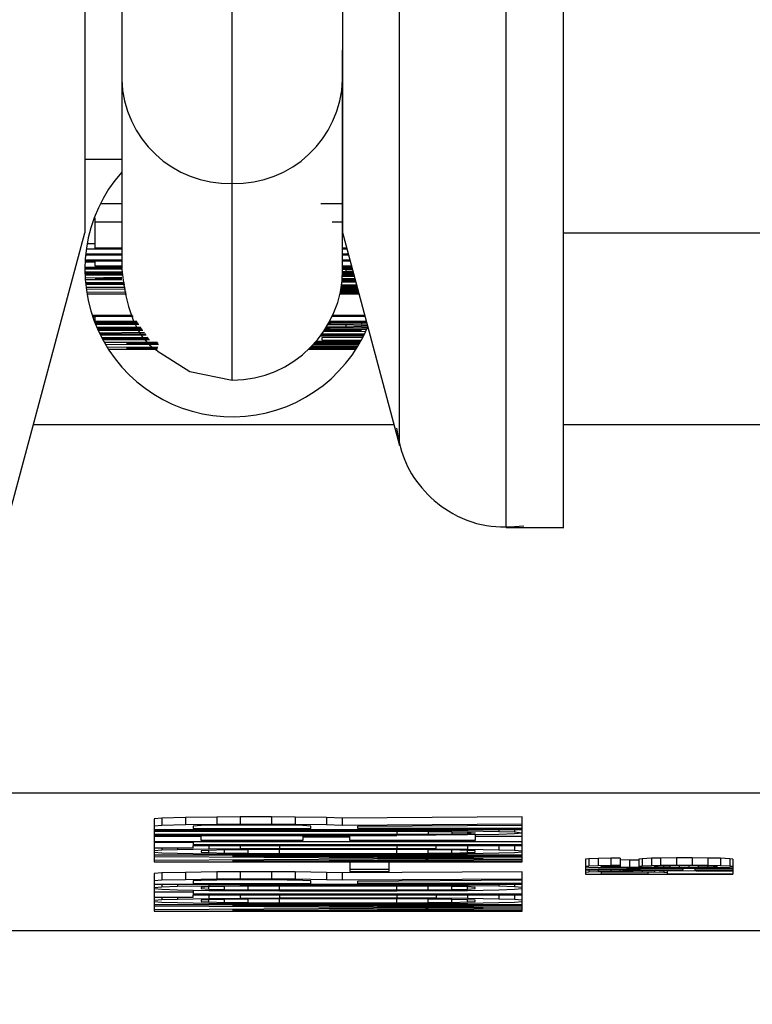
# Model space of a CAD drawing. Header units: inches. Extents: x 170 to 312, y 215 to 248.
# Tile 125 of 256: x 226.7635 to 226.7819, y 224.0207 to 224.0454. Entities that reach past the tile are written whole.
import ezdxf
from ezdxf import colors
from ezdxf.entities.mleader import LeaderData, LeaderLine
from ezdxf.math import Vec2, Vec3

# ---------------------------------------------------------------- set-up
doc = ezdxf.new("R2010")
doc.units = ezdxf.units.IN
doc.header["$LTSCALE"] = 0.25
doc.header["$MEASUREMENT"] = 0
doc.layers.add('ANNOTATIONS', color=1, linetype='Continuous')
doc.layers.add('MOTOR LH', color=7, linetype='Continuous')
doc.styles.add('ARIAL', font='arial.ttf', dxfattribs={"height": 0.09375})

msp = doc.modelspace()

# ---------------------------------------------------------------- linework, layer by layer
at = {"layer": 'MOTOR LH'}
for p, q in [((226.766092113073, 224.047568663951), (226.766092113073, 224.0391528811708)), ((226.771628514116, 224.0391528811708), (226.771628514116, 224.0446470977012)), ((226.7651693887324, 224.0419208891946), (226.766092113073, 224.0419208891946)), ((226.7688602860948, 224.0363844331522), (226.7688602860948, 224.041307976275)), ((226.766092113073, 224.0407997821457), (226.7655567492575, 224.0407997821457)), ((226.771628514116, 224.0407997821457), (226.7710859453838, 224.0407997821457)), ((226.7654245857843, 224.0404398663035), (226.7654006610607, 224.0404398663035)), ((226.7654245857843, 224.0396905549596), (226.7654245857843, 224.0404398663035)), ((226.766092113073, 224.040336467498), (226.7654245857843, 224.040336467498)), ((226.771628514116, 224.040336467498), (226.7713630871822, 224.040336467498)), ((226.7716180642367, 224.0401142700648), (226.7730566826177, 224.0347454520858)), ((226.763191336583, 224.0326937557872), (226.765169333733, 224.0400755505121)), ((226.7771556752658, 224.0400755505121), (226.8030015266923, 224.0400751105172)), ((226.7652056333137, 224.0396698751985), (226.766092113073, 224.0396698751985)), ((226.7654245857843, 224.0397939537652), (226.7652253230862, 224.0397939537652)), ((226.766092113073, 224.0396905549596), (226.7654245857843, 224.0396905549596)), ((226.7717316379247, 224.0396905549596), (226.771628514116, 224.0396905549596)), ((226.771628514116, 224.0396698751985), (226.7717371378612, 224.0396698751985)), ((226.7651755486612, 224.0393671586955), (226.766092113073, 224.0393671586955)), ((226.766092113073, 224.0393878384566), (226.7651767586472, 224.0393878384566)), ((226.765187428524, 224.039518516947), (226.766092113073, 224.039518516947)), ((226.766092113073, 224.0395391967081), (226.7651895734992, 224.0395391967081)), ((226.7654245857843, 224.0392360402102), (226.7654245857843, 224.0393671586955)), ((226.7718128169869, 224.0393878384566), (226.7716186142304, 224.0393878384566)), ((226.7716202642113, 224.0393671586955), (226.7718183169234, 224.0393671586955)), ((226.7717722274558, 224.0395391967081), (226.771628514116, 224.0395391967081)), ((226.771628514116, 224.039518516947), (226.7717777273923, 224.039518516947)), ((226.7651693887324, 224.0391674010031), (226.766092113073, 224.0391674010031)), ((226.766092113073, 224.0391880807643), (226.7651694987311, 224.0391880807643)), ((226.7651698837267, 224.039215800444), (226.766092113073, 224.039215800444)), ((226.7654245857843, 224.0393394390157), (226.7651740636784, 224.0393394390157)), ((226.766092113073, 224.0392360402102), (226.7654245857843, 224.0392360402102)), ((226.7718533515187, 224.0392360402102), (226.771628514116, 224.0392360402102)), ((226.771628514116, 224.0392153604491), (226.7718589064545, 224.0392153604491)), ((226.771628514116, 224.0391819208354), (226.7718685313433, 224.0391797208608)), ((226.771628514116, 224.0391581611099), (226.7717070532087, 224.0391568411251)), ((226.7717070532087, 224.0391568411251), (226.7718757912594, 224.039152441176)), ((226.7717070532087, 224.0391568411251), (226.7717070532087, 224.0390952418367)), ((226.766092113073, 224.0390846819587), (226.7651699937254, 224.0390846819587)), ((226.7651704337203, 224.0390640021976), (226.766092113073, 224.0390640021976)), ((226.766092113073, 224.0390367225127), (226.7651712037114, 224.0390367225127)), ((226.7651719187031, 224.0390160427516), (226.766092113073, 224.0390160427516)), ((226.766092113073, 224.0389500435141), (226.7651755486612, 224.038939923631)), ((226.7651781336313, 224.0388990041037), (226.766092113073, 224.0388990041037)), ((226.7654245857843, 224.0389196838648), (226.766092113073, 224.0389267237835)), ((226.766092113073, 224.0389196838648), (226.7654245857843, 224.0389196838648)), ((226.771953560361, 224.0388620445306), (226.7716130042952, 224.038860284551)), ((226.7716168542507, 224.0388990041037), (226.7719437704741, 224.0388990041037)), ((226.7719382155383, 224.0389196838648), (226.7716186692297, 224.0389196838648)), ((226.7716234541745, 224.0389856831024), (226.771919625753, 224.0389887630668)), ((226.7719129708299, 224.0390138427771), (226.7716248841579, 224.0390107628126)), ((226.7716251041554, 224.0390160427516), (226.7719124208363, 224.0390160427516)), ((226.7719068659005, 224.0390367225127), (226.7716260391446, 224.0390367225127)), ((226.7718971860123, 224.0390728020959), (226.77162730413, 224.0390701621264)), ((226.7717070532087, 224.0390952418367), (226.771627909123, 224.0390943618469)), ((226.7718899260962, 224.0391000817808), (226.7717070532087, 224.0390952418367)), ((226.7661564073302, 224.0388277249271), (226.7651842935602, 224.0388220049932)), ((226.7661600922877, 224.0388092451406), (226.7651859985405, 224.0388035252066)), ((226.7651861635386, 224.038801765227), (226.7661626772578, 224.0387960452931)), ((226.7651879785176, 224.0387832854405), (226.7661663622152, 224.0387771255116)), ((226.7661804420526, 224.03870628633), (226.7651965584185, 224.03870628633)), ((226.7652012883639, 224.0386693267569), (226.7661889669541, 224.0386631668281)), ((226.7720183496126, 224.0386204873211), (226.7715763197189, 224.0386178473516)), ((226.7715785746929, 224.0386292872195), (226.772016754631, 224.03862664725)), ((226.7720112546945, 224.0386468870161), (226.7715824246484, 224.0386499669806)), ((226.7715888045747, 224.0386856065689), (226.7720009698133, 224.0386856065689)), ((226.7719954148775, 224.03870628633), (226.7715922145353, 224.03870628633)), ((226.7715982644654, 224.0387450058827), (226.77198567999, 224.0387423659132)), ((226.7719801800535, 224.0387630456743), (226.7716012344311, 224.0387652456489)), ((226.7716107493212, 224.0388396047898), (226.7719590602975, 224.0388418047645)), ((226.7662045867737, 224.038583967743), (226.7652145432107, 224.0385778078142)), ((226.7652205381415, 224.0385408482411), (226.7662131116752, 224.0385408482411)), ((226.771560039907, 224.0385408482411), (226.7720396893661, 224.0385408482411)), ((226.7720341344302, 224.0385615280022), (226.7715646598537, 224.0385615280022)), ((226.7715721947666, 224.0385971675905), (226.772023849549, 224.0386002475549)), ((226.7663659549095, 224.0380040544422), (226.7653529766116, 224.0380040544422)), ((226.7653597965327, 224.0379833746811), (226.766380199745, 224.0379833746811)), ((226.7654245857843, 224.0379556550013), (226.7653691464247, 224.0379556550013)), ((226.7654245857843, 224.0378522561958), (226.7654245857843, 224.0379833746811)), ((226.7713693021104, 224.0379833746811), (226.7721891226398, 224.0379833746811)), ((226.772183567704, 224.0380040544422), (226.7713788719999, 224.0380040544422)), ((226.765414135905, 224.0378315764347), (226.7664846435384, 224.0378315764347)), ((226.766470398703, 224.0378522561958), (226.7654245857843, 224.0378522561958)), ((226.7665036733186, 224.0378042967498), (226.7654248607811, 224.0378042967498)), ((226.7654330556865, 224.0377836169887), (226.7665179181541, 224.0377836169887)), ((226.7665748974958, 224.0377008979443), (226.7654672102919, 224.0377008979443)), ((226.765476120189, 224.0376802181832), (226.7665891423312, 224.0376802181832)), ((226.766608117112, 224.0376529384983), (226.7654882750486, 224.0376529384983)), ((226.7654975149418, 224.0376322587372), (226.7666223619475, 224.0376322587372)), ((226.7720996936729, 224.0376322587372), (226.7711666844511, 224.0376216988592)), ((226.771173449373, 224.0376322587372), (226.7720996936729, 224.0376322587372)), ((226.772232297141, 224.0376529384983), (226.7711868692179, 224.0376529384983)), ((226.7713143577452, 224.0376837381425), (226.771206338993, 224.0376832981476)), ((226.7717070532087, 224.0377114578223), (226.7712200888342, 224.0377057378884)), ((226.7712632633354, 224.0377783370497), (226.7717070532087, 224.0377730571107)), ((226.7712759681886, 224.0378007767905), (226.7713143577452, 224.0378007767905)), ((226.7712929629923, 224.0378315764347), (226.7722297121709, 224.0378315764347)), ((226.7722241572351, 224.0378522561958), (226.771304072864, 224.0378522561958)), ((226.7713143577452, 224.0378315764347), (226.7713143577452, 224.0378007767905)), ((226.7713143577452, 224.0378007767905), (226.7720996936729, 224.0377937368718)), ((226.7720996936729, 224.0376907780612), (226.7713143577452, 224.0376837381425)), ((226.7717070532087, 224.0377730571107), (226.7720996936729, 224.0377629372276)), ((226.7717070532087, 224.0377730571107), (226.7717070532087, 224.0377114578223)), ((226.7720996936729, 224.0377215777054), (226.7717070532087, 224.0377114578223)), ((226.7720996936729, 224.0378315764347), (226.7720996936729, 224.0377937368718)), ((226.7720996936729, 224.0377937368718), (226.7722404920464, 224.0377915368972)), ((226.7720996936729, 224.0377629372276), (226.772250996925, 224.0377523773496)), ((226.7720996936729, 224.0377629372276), (226.7720996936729, 224.0377215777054)), ((226.772256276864, 224.0377325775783), (226.7720996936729, 224.0377215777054)), ((226.7722500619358, 224.0376934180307), (226.7720996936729, 224.0376907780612)), ((226.7666634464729, 224.0375724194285), (226.7655310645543, 224.0375600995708)), ((226.7655422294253, 224.0375372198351), (226.7666795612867, 224.0375490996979)), ((226.76668880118, 224.0375358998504), (226.7655428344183, 224.0375358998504)), ((226.7655529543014, 224.0375152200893), (226.7667030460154, 224.0375152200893)), ((226.766749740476, 224.037447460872), (226.7655910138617, 224.0374404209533)), ((226.766762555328, 224.0374289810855), (226.7656007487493, 224.0374219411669)), ((226.7656042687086, 224.0374153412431), (226.766776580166, 224.0374083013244)), ((226.7656142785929, 224.0373968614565), (226.7667895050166, 224.0373898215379)), ((226.7721497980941, 224.037479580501), (226.7710607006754, 224.0374729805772)), ((226.7710921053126, 224.0375152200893), (226.7721676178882, 224.0375152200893)), ((226.7721777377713, 224.0375358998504), (226.7711071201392, 224.0375358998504)), ((226.7711180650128, 224.037453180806), (226.7721392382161, 224.0374589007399)), ((226.7711180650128, 224.037384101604), (226.7711180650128, 224.037453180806)), ((226.772096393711, 224.03737838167), (226.7711180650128, 224.037384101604)), ((226.7711499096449, 224.0375970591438), (226.7722121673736, 224.0376080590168)), ((226.7669873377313, 224.0373225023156), (226.7656556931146, 224.0373225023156)), ((226.7656788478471, 224.0372824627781), (226.7670156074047, 224.0372741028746)), ((226.7669958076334, 224.0372054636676), (226.7657304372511, 224.0371975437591)), ((226.7657559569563, 224.0371570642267), (226.7669827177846, 224.0371570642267)), ((226.7662098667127, 224.0373018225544), (226.7670016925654, 224.0373018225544)), ((226.7670074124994, 224.0372965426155), (226.7662098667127, 224.0373018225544)), ((226.7662098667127, 224.0371777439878), (226.7669897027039, 224.0371830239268)), ((226.7669884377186, 224.0371777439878), (226.7662098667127, 224.0371777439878)), ((226.7707787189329, 224.0371570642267), (226.7719646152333, 224.0371570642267)), ((226.7719778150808, 224.0371777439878), (226.7707999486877, 224.0371777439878)), ((226.7708306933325, 224.037208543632), (226.7720018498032, 224.0372160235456)), ((226.7720143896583, 224.0372367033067), (226.7708512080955, 224.0372292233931)), ((226.77087073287, 224.0372499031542), (226.7720180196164, 224.0372424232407)), ((226.7720302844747, 224.0372631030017), (226.770890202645, 224.0372705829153)), ((226.7709185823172, 224.0373018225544), (226.7720529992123, 224.0373018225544)), ((226.7720648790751, 224.0373225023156), (226.770936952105, 224.0373225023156)), ((226.7709736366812, 224.0373647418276), (226.7720850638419, 224.0373581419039)), ((226.7729187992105, 224.035259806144), (226.7638789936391, 224.035259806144)), ((226.7834144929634, 224.035259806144), (226.777164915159, 224.035259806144)), ((226.7757305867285, 224.0326937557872), (226.7771742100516, 224.0326933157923)), ((226.7834144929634, 224.0260348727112), (226.7543059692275, 224.0260348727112)), ((226.7671003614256, 224.0254100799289), (226.7669040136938, 224.0253929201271)), ((226.7669040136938, 224.0253929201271), (226.7669040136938, 224.0243136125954)), ((226.7676893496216, 224.0254237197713), (226.7671003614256, 224.0254100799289)), ((226.7671003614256, 224.0254100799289), (226.7671003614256, 224.0252252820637)), ((226.7684746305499, 224.0254338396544), (226.7676893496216, 224.0254237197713)), ((226.7676893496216, 224.0254237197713), (226.7676893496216, 224.0252389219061)), ((226.7690636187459, 224.0254373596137), (226.7684746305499, 224.0254338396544)), ((226.7684746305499, 224.0254338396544), (226.7684746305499, 224.0252494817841)), ((226.7698488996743, 224.0254373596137), (226.7690636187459, 224.0254373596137)), ((226.7690636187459, 224.0254373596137), (226.7690636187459, 224.0252525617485)), ((226.7704378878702, 224.0254338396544), (226.7698488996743, 224.0254373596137)), ((226.7698488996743, 224.0254373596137), (226.7698488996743, 224.0252525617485)), ((226.7712232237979, 224.0254237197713), (226.7704378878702, 224.0254338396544)), ((226.7704378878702, 224.0254338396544), (226.7704378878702, 224.0252494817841)), ((226.7716158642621, 224.0254100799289), (226.7712232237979, 224.0254237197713)), ((226.7712232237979, 224.0254237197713), (226.7712232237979, 224.0252389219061)), ((226.7761313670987, 224.0254404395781), (226.7716158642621, 224.0254100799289)), ((226.7716158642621, 224.0254100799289), (226.7716158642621, 224.0252252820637)), ((226.7761313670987, 224.0243131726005), (226.7761313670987, 224.0254404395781)), ((226.7671003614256, 224.0252252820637), (226.7669040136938, 224.0252085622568)), ((226.7669040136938, 224.0251262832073), (226.7761313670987, 224.0251262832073)), ((226.7729901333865, 224.0250990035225), (226.7669040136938, 224.0250990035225)), ((226.7669040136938, 224.0250787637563), (226.7729901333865, 224.0250783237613)), ((226.7676893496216, 224.0252389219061), (226.7671003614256, 224.0252252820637)), ((226.7684746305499, 224.0252494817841), (226.7676893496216, 224.0252389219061)), ((226.7680819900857, 224.0252222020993), (226.767885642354, 224.0252116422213)), ((226.767885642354, 224.0252116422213), (226.767885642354, 224.0251469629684)), ((226.767885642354, 224.0251469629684), (226.7708305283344, 224.0251469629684)), ((226.7684746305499, 224.025228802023), (226.7680819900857, 224.0252222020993)), ((226.7690636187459, 224.0252525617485), (226.7684746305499, 224.0252494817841)), ((226.7690636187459, 224.0252323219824), (226.7684746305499, 224.025228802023)), ((226.7698488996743, 224.0252525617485), (226.7690636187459, 224.0252525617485)), ((226.7696526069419, 224.0252323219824), (226.7690636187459, 224.0252323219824)), ((226.7702415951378, 224.025228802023), (226.7696526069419, 224.0252323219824)), ((226.7704378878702, 224.0252494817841), (226.7698488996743, 224.0252525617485)), ((226.770634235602, 224.0252222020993), (226.7702415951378, 224.025228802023)), ((226.7712232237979, 224.0252389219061), (226.7704378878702, 224.0252494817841)), ((226.7708305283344, 224.0252116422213), (226.770634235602, 224.0252222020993)), ((226.7708305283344, 224.0251469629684), (226.7708305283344, 224.0252116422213)), ((226.7716158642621, 224.0252252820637), (226.7712232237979, 224.0252389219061)), ((226.7761313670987, 224.0252560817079), (226.7716158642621, 224.0252252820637)), ((226.7720085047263, 224.0252050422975), (226.7761313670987, 224.0252323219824)), ((226.7720085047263, 224.0251469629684), (226.7720085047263, 224.0252050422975)), ((226.7761313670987, 224.0251469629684), (226.7720085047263, 224.0251469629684)), ((226.7729901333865, 224.0250990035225), (226.7729901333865, 224.0251262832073)), ((226.7729901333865, 224.0250990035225), (226.7739717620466, 224.0250954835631)), ((226.7729901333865, 224.0250783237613), (226.7737754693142, 224.0250752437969)), ((226.7729901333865, 224.0250783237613), (226.7729901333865, 224.0249964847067)), ((226.7737754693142, 224.0250752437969), (226.7743644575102, 224.0250682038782)), ((226.7737754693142, 224.0250752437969), (226.7737754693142, 224.0250000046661)), ((226.7739717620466, 224.0251262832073), (226.7739717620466, 224.0250954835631)), ((226.7739717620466, 224.0250954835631), (226.7747570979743, 224.0250888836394)), ((226.7743644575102, 224.0250682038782), (226.7747570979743, 224.0250580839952)), ((226.7743644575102, 224.0250682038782), (226.7743644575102, 224.0250066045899)), ((226.7747570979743, 224.0251262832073), (226.7747570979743, 224.0250888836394)), ((226.7747570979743, 224.0250888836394), (226.7755423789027, 224.0250752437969)), ((226.7747570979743, 224.0250580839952), (226.7749533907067, 224.0250444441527)), ((226.7747570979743, 224.0250580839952), (226.7747570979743, 224.0250171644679)), ((226.7749533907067, 224.0250444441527), (226.7749533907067, 224.0250308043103)), ((226.7755423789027, 224.0251262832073), (226.7755423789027, 224.0250752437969)), ((226.7755423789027, 224.0250752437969), (226.7759350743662, 224.0250616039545)), ((226.7759350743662, 224.0251262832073), (226.7759350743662, 224.0250616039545)), ((226.7759350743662, 224.0250616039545), (226.7761313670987, 224.0250444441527)), ((226.7729901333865, 224.0249964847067), (226.7669040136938, 224.0249964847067)), ((226.7669040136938, 224.0249762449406), (226.7729901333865, 224.0249762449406)), ((226.7680819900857, 224.0249489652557), (226.7669040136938, 224.0249489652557)), ((226.7669040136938, 224.0248257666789), (226.7761313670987, 224.0248257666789)), ((226.767885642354, 224.0247984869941), (226.7669040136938, 224.0247984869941)), ((226.767885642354, 224.0248257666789), (226.767885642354, 224.0247439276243)), ((226.7680819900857, 224.02484644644), (226.7680819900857, 224.0249762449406)), ((226.770634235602, 224.02484644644), (226.7680819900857, 224.02484644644)), ((226.770634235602, 224.0249762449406), (226.770634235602, 224.02484644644)), ((226.7718122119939, 224.0249348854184), (226.770634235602, 224.0249348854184)), ((226.7718122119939, 224.02484644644), (226.7718122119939, 224.0249762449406)), ((226.7749533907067, 224.02484644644), (226.7718122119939, 224.02484644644)), ((226.7737754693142, 224.0250000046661), (226.7729901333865, 224.0249964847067)), ((226.7739717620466, 224.024979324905), (226.7729901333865, 224.0249762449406)), ((226.7743644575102, 224.0250066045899), (226.7737754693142, 224.0250000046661)), ((226.7747570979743, 224.0249863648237), (226.7739717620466, 224.024979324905)), ((226.7747570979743, 224.0250171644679), (226.7743644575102, 224.0250066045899)), ((226.7749533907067, 224.0250308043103), (226.7747570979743, 224.0250171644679)), ((226.7755423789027, 224.0250000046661), (226.7747570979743, 224.0249863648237)), ((226.7749533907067, 224.024989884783), (226.7749533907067, 224.02484644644)), ((226.7761313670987, 224.0249485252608), (226.7749533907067, 224.0249485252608)), ((226.7759350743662, 224.0250136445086), (226.7755423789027, 224.0250000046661)), ((226.7761313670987, 224.0250308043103), (226.7759350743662, 224.0250136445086)), ((226.7669040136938, 224.0246686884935), (226.767885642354, 224.0246686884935)), ((226.7671003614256, 224.0246035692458), (226.7669040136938, 224.0245868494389)), ((226.7669040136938, 224.0245595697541), (226.7671003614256, 224.0245424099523)), ((226.7671003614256, 224.0246686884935), (226.7671003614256, 224.0246035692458)), ((226.7674930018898, 224.0246172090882), (226.7671003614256, 224.0246035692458)), ((226.7674930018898, 224.0246686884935), (226.7674930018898, 224.0246172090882)), ((226.7682782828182, 224.0246312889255), (226.7674930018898, 224.0246172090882)), ((226.7761313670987, 224.0247439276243), (226.767885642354, 224.0247439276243)), ((226.767885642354, 224.0247232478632), (226.7761313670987, 224.0247232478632)), ((226.767885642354, 224.0246686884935), (226.767885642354, 224.0247232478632)), ((226.7682782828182, 224.0246004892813), (226.7680819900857, 224.0245868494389)), ((226.7680819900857, 224.0245868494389), (226.7680819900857, 224.0245591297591)), ((226.7680819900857, 224.0245591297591), (226.7682782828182, 224.0245454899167)), ((226.7682782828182, 224.0247232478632), (226.7682782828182, 224.0246312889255)), ((226.7690636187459, 224.0246378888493), (226.7682782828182, 224.0246312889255)), ((226.7686709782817, 224.0246106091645), (226.7682782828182, 224.0246004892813)), ((226.7682782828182, 224.0245454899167), (226.7682782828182, 224.0246004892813)), ((226.7692599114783, 224.0246172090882), (226.7686709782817, 224.0246106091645)), ((226.7686709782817, 224.0245353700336), (226.7686709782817, 224.0246106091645)), ((226.7690636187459, 224.0247232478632), (226.7690636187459, 224.0246378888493)), ((226.770045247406, 224.0246414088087), (226.7690636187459, 224.0246378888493)), ((226.770045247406, 224.0246207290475), (226.7692599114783, 224.0246172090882)), ((226.7692599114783, 224.0245287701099), (226.7692599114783, 224.0246172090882)), ((226.770045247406, 224.0247232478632), (226.770045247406, 224.0246414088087)), ((226.7729901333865, 224.0246414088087), (226.770045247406, 224.0246414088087)), ((226.7729901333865, 224.0246207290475), (226.770045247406, 224.0246207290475)), ((226.770045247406, 224.0245252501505), (226.770045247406, 224.0246207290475)), ((226.7729901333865, 224.0247232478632), (226.7729901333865, 224.0246414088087)), ((226.7739717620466, 224.0246378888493), (226.7729901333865, 224.0246414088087)), ((226.7737754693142, 224.0246172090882), (226.7729901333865, 224.0246207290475)), ((226.7729901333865, 224.0245252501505), (226.7729901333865, 224.0246207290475)), ((226.7743644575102, 224.0246106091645), (226.7737754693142, 224.0246172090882)), ((226.7737754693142, 224.0245287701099), (226.7737754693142, 224.0246172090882)), ((226.7739717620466, 224.0246378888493), (226.7739717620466, 224.0247232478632)), ((226.7739717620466, 224.0246378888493), (226.7747570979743, 224.0246308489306)), ((226.7747570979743, 224.0246004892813), (226.7743644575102, 224.0246106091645)), ((226.7743644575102, 224.0245353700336), (226.7743644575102, 224.0246106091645)), ((226.7747570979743, 224.0247232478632), (226.7747570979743, 224.0246308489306)), ((226.7747570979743, 224.0246308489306), (226.7755423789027, 224.0246172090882)), ((226.7749533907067, 224.0245868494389), (226.7747570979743, 224.0246004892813)), ((226.7747570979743, 224.0245454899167), (226.7747570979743, 224.0246004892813)), ((226.7747570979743, 224.0245454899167), (226.7749533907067, 224.0245591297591)), ((226.7749533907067, 224.0245591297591), (226.7749533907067, 224.0245868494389)), ((226.7755423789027, 224.0247232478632), (226.7755423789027, 224.0246172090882)), ((226.7755423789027, 224.0246172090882), (226.7759350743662, 224.0246035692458)), ((226.7759350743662, 224.0247232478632), (226.7759350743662, 224.0246035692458)), ((226.7759350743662, 224.0246035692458), (226.7761313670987, 224.0245868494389)), ((226.7761313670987, 224.0245591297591), (226.7759350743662, 224.0245424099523)), ((226.7761313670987, 224.0244772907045), (226.7669040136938, 224.0244772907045)), ((226.7669040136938, 224.0244464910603), (226.7751497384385, 224.02439545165)), ((226.7751497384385, 224.02439545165), (226.7669040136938, 224.0243439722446)), ((226.7669040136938, 224.0243136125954), (226.7761313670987, 224.0243131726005)), ((226.7671003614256, 224.0245424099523), (226.7674930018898, 224.0245287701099)), ((226.7674930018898, 224.0245287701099), (226.7682782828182, 224.0245151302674)), ((226.7682782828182, 224.0245454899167), (226.7686709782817, 224.0245353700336)), ((226.7682782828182, 224.0245151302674), (226.7690636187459, 224.0245080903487)), ((226.7686709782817, 224.0245353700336), (226.7692599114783, 224.0245287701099)), ((226.7688672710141, 224.0244570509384), (226.7761313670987, 224.0244566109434)), ((226.7761313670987, 224.0244090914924), (226.7688672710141, 224.0244570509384)), ((226.7688672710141, 224.0243338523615), (226.7761313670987, 224.0243818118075)), ((226.7761313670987, 224.0243338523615), (226.7688672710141, 224.0243338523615)), ((226.7690636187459, 224.0245080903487), (226.770045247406, 224.0245045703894)), ((226.7692599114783, 224.0245287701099), (226.770045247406, 224.0245252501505)), ((226.770045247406, 224.0245252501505), (226.7729901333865, 224.0245252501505)), ((226.770045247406, 224.0245045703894), (226.7729901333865, 224.0245045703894)), ((226.772793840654, 224.0243065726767), (226.7718121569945, 224.0243065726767)), ((226.7718121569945, 224.0243065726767), (226.7718121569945, 224.0240742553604)), ((226.772793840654, 224.0240742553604), (226.772793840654, 224.0243065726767)), ((226.7729901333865, 224.0245252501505), (226.7737754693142, 224.0245287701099)), ((226.7739717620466, 224.0245080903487), (226.7729901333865, 224.0245045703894)), ((226.7737754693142, 224.0245287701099), (226.7743644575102, 224.0245353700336)), ((226.7747570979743, 224.0245146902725), (226.7739717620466, 224.0245080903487)), ((226.7743644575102, 224.0245353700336), (226.7747570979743, 224.0245454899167)), ((226.7755423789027, 224.0245287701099), (226.7747570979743, 224.0245146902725)), ((226.7759350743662, 224.0245424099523), (226.7755423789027, 224.0245287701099)), ((226.7777970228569, 224.0243914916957), (226.7777184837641, 224.0243831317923)), ((226.7777184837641, 224.0243831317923), (226.7777184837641, 224.0240056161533)), ((226.7780325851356, 224.024400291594), (226.7777970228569, 224.0243914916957)), ((226.7777970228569, 224.0243914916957), (226.7777970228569, 224.0242071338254)), ((226.7783467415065, 224.024405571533), (226.7780325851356, 224.024400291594)), ((226.7780325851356, 224.024400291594), (226.7780325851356, 224.0242159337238)), ((226.7785823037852, 224.0244068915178), (226.7783467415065, 224.024405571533)), ((226.7783467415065, 224.024405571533), (226.7783467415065, 224.0242207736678)), ((226.7785823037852, 224.0244068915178), (226.7785823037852, 224.0241763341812)), ((226.7788179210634, 224.0243593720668), (226.7785823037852, 224.0243611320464)), ((226.7790534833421, 224.0243584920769), (226.7788179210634, 224.0243593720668)), ((226.7788179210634, 224.0243593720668), (226.7788179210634, 224.0241745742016)), ((226.7791320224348, 224.0243932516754), (226.7790534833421, 224.0243848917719)), ((226.7790534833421, 224.0243848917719), (226.7790534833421, 224.0241917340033)), ((226.7793676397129, 224.0244020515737), (226.7791320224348, 224.0243932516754)), ((226.7791320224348, 224.0243932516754), (226.7791320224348, 224.0242088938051)), ((226.7796032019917, 224.0244068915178), (226.7793676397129, 224.0244020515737)), ((226.7793676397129, 224.0244020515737), (226.7793676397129, 224.0242172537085)), ((226.7799958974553, 224.0244104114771), (226.7796032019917, 224.0244068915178)), ((226.7796032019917, 224.0242225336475), (226.7796032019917, 224.0244068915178)), ((226.7803885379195, 224.0244104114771), (226.7799958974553, 224.0244104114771)), ((226.7799958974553, 224.0244104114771), (226.7799958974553, 224.0242260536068)), ((226.7807811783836, 224.0244068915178), (226.7803885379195, 224.0244104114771)), ((226.7803885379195, 224.0244104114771), (226.7803885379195, 224.0242260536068)), ((226.7810952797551, 224.0244020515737), (226.7807811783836, 224.0244068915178)), ((226.7807811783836, 224.0244068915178), (226.7807811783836, 224.0242225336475)), ((226.7813308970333, 224.0243932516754), (226.7810952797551, 224.0244020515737)), ((226.7810952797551, 224.0244020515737), (226.7810952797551, 224.0242172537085)), ((226.781409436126, 224.0243848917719), (226.7813308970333, 224.0243932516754)), ((226.7813308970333, 224.0243932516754), (226.7813308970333, 224.0242088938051)), ((226.781409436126, 224.0243848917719), (226.781409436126, 224.0240056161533)), ((226.7684746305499, 224.024060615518), (226.7676892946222, 224.0240504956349)), ((226.7690636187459, 224.0240641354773), (226.7684746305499, 224.024060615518)), ((226.7684746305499, 224.024060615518), (226.7684746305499, 224.0238762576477)), ((226.7698488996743, 224.0240641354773), (226.7690636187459, 224.0240641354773)), ((226.7690636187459, 224.0240641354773), (226.7690636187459, 224.023879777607)), ((226.7704378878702, 224.024060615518), (226.7698488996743, 224.0240641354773)), ((226.7698488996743, 224.0240641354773), (226.7698488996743, 224.023879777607)), ((226.7712232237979, 224.0240504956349), (226.7704378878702, 224.024060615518)), ((226.7704378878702, 224.024060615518), (226.7704378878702, 224.0238762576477)), ((226.7761313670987, 224.0240676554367), (226.7716158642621, 224.0240368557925)), ((226.772793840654, 224.0241222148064), (226.7718121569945, 224.0241222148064)), ((226.7718121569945, 224.0240742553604), (226.772793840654, 224.0240742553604)), ((226.7761313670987, 224.0230767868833), (226.7761313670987, 224.0240676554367)), ((226.7777970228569, 224.0242071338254), (226.7777184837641, 224.024198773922)), ((226.7777184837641, 224.0241917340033), (226.7777970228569, 224.0241833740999)), ((226.781409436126, 224.024150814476), (226.7777184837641, 224.0241235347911)), ((226.7777184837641, 224.0241098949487), (226.781409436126, 224.0240826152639)), ((226.7780325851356, 224.0242159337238), (226.7777970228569, 224.0242071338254)), ((226.7777970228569, 224.0241833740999), (226.7780325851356, 224.0241745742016)), ((226.7777970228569, 224.0241094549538), (226.7777970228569, 224.024055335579)), ((226.7780325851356, 224.0240619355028), (226.7777970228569, 224.024055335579)), ((226.7783467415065, 224.0242207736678), (226.7780325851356, 224.0242159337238)), ((226.7780325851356, 224.0241745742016), (226.7783467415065, 224.0241697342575)), ((226.7801529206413, 224.0241318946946), (226.7780325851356, 224.0241164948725)), ((226.7780325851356, 224.0241164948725), (226.7801529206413, 224.0241010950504)), ((226.7780325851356, 224.0241076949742), (226.7780325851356, 224.0240619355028)), ((226.7783467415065, 224.0240672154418), (226.7780325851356, 224.0240619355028)), ((226.7781111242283, 224.0242005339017), (226.778189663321, 224.0242053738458)), ((226.7781111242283, 224.0241899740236), (226.7781111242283, 224.0242005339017)), ((226.778189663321, 224.0241851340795), (226.7781111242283, 224.0241899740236)), ((226.778189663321, 224.0242053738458), (226.7783467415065, 224.0242106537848)), ((226.778189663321, 224.0242053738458), (226.778189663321, 224.0241851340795)), ((226.7783467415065, 224.0241798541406), (226.778189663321, 224.0241851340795)), ((226.7783467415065, 224.0240570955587), (226.778189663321, 224.0240535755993)), ((226.7785823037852, 224.0242225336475), (226.7783467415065, 224.0242207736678)), ((226.7783467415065, 224.0242106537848), (226.7785823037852, 224.0242141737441)), ((226.7783467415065, 224.0242106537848), (226.7783467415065, 224.0241798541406)), ((226.7785823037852, 224.0241763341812), (226.7783467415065, 224.0241798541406)), ((226.7783467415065, 224.0241697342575), (226.7787393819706, 224.0241662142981)), ((226.7783467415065, 224.0241050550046), (226.7783467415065, 224.0240672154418)), ((226.7785823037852, 224.0240689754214), (226.7783467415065, 224.0240672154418)), ((226.7785823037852, 224.0240584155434), (226.7783467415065, 224.0240570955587)), ((226.7788179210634, 224.0241745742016), (226.7785823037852, 224.0241763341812)), ((226.7785823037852, 224.0240689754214), (226.7785823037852, 224.024103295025)), ((226.7785823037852, 224.0240689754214), (226.7788964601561, 224.0240689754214)), ((226.7788179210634, 224.0240584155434), (226.7785823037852, 224.0240584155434)), ((226.7787393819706, 224.0241662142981), (226.7792891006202, 224.0241644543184)), ((226.7792891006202, 224.0241728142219), (226.7788179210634, 224.0241745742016)), ((226.7790534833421, 224.0240570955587), (226.7788179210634, 224.0240584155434)), ((226.7788964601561, 224.0241010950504), (226.7788964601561, 224.0240689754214)), ((226.7788964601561, 224.0240689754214), (226.7791320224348, 224.0240672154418)), ((226.7791320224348, 224.0242088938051), (226.7790534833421, 224.0242005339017)), ((226.7790534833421, 224.0241917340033), (226.7791320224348, 224.0241833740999)), ((226.7792105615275, 224.0240535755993), (226.7790534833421, 224.0240570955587)), ((226.7793676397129, 224.0242172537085), (226.7791320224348, 224.0242088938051)), ((226.7791320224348, 224.0241833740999), (226.7794461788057, 224.0241728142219)), ((226.7791320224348, 224.0240993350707), (226.7791320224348, 224.0240672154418)), ((226.7791320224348, 224.0240672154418), (226.7794461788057, 224.0240619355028)), ((226.7792891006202, 224.0241780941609), (226.7792891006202, 224.0241728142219)), ((226.7794461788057, 224.0241728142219), (226.7792891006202, 224.0241728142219)), ((226.7792891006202, 224.0241644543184), (226.7798388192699, 224.0241644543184)), ((226.7796032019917, 224.0242225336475), (226.7793676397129, 224.0242172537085)), ((226.779524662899, 224.0242071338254), (226.7794461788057, 224.0242018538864)), ((226.7794461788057, 224.0242018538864), (226.7794461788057, 224.0241899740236)), ((226.7794461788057, 224.0241899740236), (226.779524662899, 224.0241851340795)), ((226.7794461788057, 224.0240971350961), (226.7794461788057, 224.0240619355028)), ((226.7794461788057, 224.0240619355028), (226.7796817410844, 224.024055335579)), ((226.7796817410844, 224.0242124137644), (226.779524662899, 224.0242071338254)), ((226.779524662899, 224.0241851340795), (226.779524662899, 224.0242071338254)), ((226.779524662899, 224.0241851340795), (226.7796817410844, 224.0241798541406)), ((226.7799958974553, 224.0242260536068), (226.7796032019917, 224.0242225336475)), ((226.7798388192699, 224.0242159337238), (226.7796817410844, 224.0242124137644)), ((226.7796817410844, 224.0241798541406), (226.7796817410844, 224.0242124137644)), ((226.7796817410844, 224.0241798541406), (226.7798388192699, 224.0241763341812)), ((226.7796817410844, 224.0240953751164), (226.7796817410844, 224.024055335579)), ((226.7797602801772, 224.0240944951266), (226.7797602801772, 224.0240157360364)), ((226.7800743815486, 224.0242172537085), (226.7798388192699, 224.0242159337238)), ((226.7798388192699, 224.0241763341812), (226.7798388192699, 224.0242159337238)), ((226.7798388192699, 224.0241763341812), (226.7800743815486, 224.0241745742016)), ((226.7798388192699, 224.0241644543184), (226.7803885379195, 224.0241662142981)), ((226.7803885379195, 224.0242260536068), (226.7799958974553, 224.0242260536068)), ((226.7803099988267, 224.0242172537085), (226.7800743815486, 224.0242172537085)), ((226.7800743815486, 224.0241745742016), (226.7800743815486, 224.0242172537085)), ((226.7800743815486, 224.0241745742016), (226.7803099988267, 224.0241745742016)), ((226.7801529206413, 224.0241010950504), (226.7801529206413, 224.0241318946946)), ((226.7805455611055, 224.0242159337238), (226.7803099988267, 224.0242172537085)), ((226.7803099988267, 224.0241745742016), (226.7803099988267, 224.0242172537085)), ((226.7803099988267, 224.0241745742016), (226.7805455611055, 224.0241763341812)), ((226.7807811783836, 224.0242225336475), (226.7803885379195, 224.0242260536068)), ((226.7803885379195, 224.0241662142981), (226.7807811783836, 224.0241697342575)), ((226.7804670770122, 224.0241336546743), (226.781409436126, 224.0241406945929)), ((226.7804670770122, 224.0240997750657), (226.7804670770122, 224.0241336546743)), ((226.781409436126, 224.024092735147), (226.7804670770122, 224.0240997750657)), ((226.7807811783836, 224.0242124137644), (226.7805455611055, 224.0242159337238)), ((226.7805455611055, 224.0241763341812), (226.7805455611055, 224.0242159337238)), ((226.7805455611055, 224.0241763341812), (226.7807811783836, 224.0241798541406)), ((226.7810952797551, 224.0242172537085), (226.7807811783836, 224.0242225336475)), ((226.780938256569, 224.0242071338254), (226.7807811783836, 224.0242124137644)), ((226.7807811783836, 224.0241798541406), (226.7807811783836, 224.0242124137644)), ((226.7807811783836, 224.0241798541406), (226.780938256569, 224.0241851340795)), ((226.7807811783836, 224.0241697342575), (226.7810952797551, 224.0241745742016)), ((226.7810167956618, 224.0242018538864), (226.780938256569, 224.0242071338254)), ((226.780938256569, 224.0241851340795), (226.780938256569, 224.0242071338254)), ((226.780938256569, 224.0241851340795), (226.7810167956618, 224.0241899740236)), ((226.7810167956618, 224.0241899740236), (226.7810167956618, 224.0242018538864)), ((226.7813308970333, 224.0242088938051), (226.7810952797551, 224.0242172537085)), ((226.7810952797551, 224.0241745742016), (226.7813308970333, 224.0241833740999)), ((226.781409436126, 224.0242005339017), (226.7813308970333, 224.0242088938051)), ((226.7813308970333, 224.0241833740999), (226.781409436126, 224.0241917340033)), ((226.7671003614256, 224.0240368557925), (226.7669040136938, 224.0240196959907)), ((226.7669040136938, 224.0240196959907), (226.7669040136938, 224.0230767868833)), ((226.7671003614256, 224.0238520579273), (226.7669040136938, 224.0238353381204)), ((226.7676892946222, 224.0240504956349), (226.7671003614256, 224.0240368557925)), ((226.7671003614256, 224.0240368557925), (226.7671003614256, 224.0238520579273)), ((226.7676892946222, 224.0238661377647), (226.7671003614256, 224.0238520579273)), ((226.7676892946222, 224.0240504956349), (226.7676892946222, 224.0238661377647)), ((226.7684746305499, 224.0238762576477), (226.7676892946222, 224.0238661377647)), ((226.7680819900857, 224.0238489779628), (226.767885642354, 224.0238384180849)), ((226.767885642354, 224.0238384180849), (226.767885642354, 224.023773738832)), ((226.7684746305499, 224.0238555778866), (226.7680819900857, 224.0238489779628)), ((226.7690636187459, 224.023879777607), (226.7684746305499, 224.0238762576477)), ((226.7690636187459, 224.023859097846), (226.7684746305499, 224.0238555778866)), ((226.7698488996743, 224.023879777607), (226.7690636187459, 224.023879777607)), ((226.7696526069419, 224.023859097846), (226.7690636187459, 224.023859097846)), ((226.7702415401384, 224.0238555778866), (226.7696526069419, 224.023859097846)), ((226.7704378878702, 224.0238762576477), (226.7698488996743, 224.023879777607)), ((226.770634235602, 224.0238489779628), (226.7702415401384, 224.0238555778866)), ((226.7712232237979, 224.0238656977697), (226.7704378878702, 224.0238762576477)), ((226.7708305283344, 224.0238384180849), (226.770634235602, 224.0238489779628)), ((226.7708305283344, 224.023773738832), (226.7708305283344, 224.0238384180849)), ((226.7716158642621, 224.0240368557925), (226.7712232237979, 224.0240504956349)), ((226.7712232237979, 224.0240504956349), (226.7712232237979, 224.0238656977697)), ((226.7716158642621, 224.0238520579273), (226.7712232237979, 224.0238656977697)), ((226.7716158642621, 224.0240368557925), (226.7716158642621, 224.0238520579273)), ((226.7761313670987, 224.0238828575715), (226.7716158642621, 224.0238520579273)), ((226.7720085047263, 224.0238318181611), (226.7761313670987, 224.023859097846)), ((226.7720085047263, 224.023773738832), (226.7720085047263, 224.0238318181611)), ((226.7777970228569, 224.024055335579), (226.7777184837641, 224.0240465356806)), ((226.7777184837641, 224.0240056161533), (226.781409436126, 224.0240056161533)), ((226.778189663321, 224.0240535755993), (226.7781111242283, 224.0240482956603)), ((226.7781111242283, 224.0240482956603), (226.7781111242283, 224.0240157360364)), ((226.7781111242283, 224.0240157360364), (226.7792891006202, 224.0240157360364)), ((226.7792891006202, 224.0240482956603), (226.7792105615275, 224.0240535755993)), ((226.7792891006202, 224.0240157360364), (226.7792891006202, 224.0240482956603)), ((226.7796817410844, 224.024055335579), (226.7797602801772, 224.0240465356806)), ((226.7797602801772, 224.0240157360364), (226.781409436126, 224.0240157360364)), ((226.7669040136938, 224.0237530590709), (226.7761313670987, 224.0237530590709)), ((226.7669040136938, 224.0236712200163), (226.7671003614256, 224.0236883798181)), ((226.7669040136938, 224.0236439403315), (226.7671003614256, 224.0236267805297)), ((226.7671003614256, 224.0237530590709), (226.7671003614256, 224.0236883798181)), ((226.7671003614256, 224.0236883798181), (226.7674930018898, 224.0237020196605)), ((226.7671003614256, 224.0236267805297), (226.7674930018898, 224.0236131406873)), ((226.7674930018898, 224.0237530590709), (226.7674930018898, 224.0237020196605)), ((226.7674930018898, 224.0237020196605), (226.7682782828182, 224.023715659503)), ((226.7674930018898, 224.0236131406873), (226.7682782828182, 224.0235995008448)), ((226.767885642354, 224.023773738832), (226.7708305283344, 224.023773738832)), ((226.767885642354, 224.0236065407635), (226.767885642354, 224.0235071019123)), ((226.7682782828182, 224.0236848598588), (226.7680819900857, 224.0236712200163)), ((226.7680819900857, 224.0236712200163), (226.7680819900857, 224.0236439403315)), ((226.7680819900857, 224.0236439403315), (226.7682782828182, 224.023630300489)), ((226.7682782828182, 224.0237530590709), (226.7682782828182, 224.023715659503)), ((226.7682782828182, 224.023715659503), (226.7690636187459, 224.0237222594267)), ((226.7686709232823, 224.0236949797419), (226.7682782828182, 224.0236848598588)), ((226.7682782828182, 224.023630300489), (226.7682782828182, 224.0236848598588)), ((226.7682782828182, 224.023630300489), (226.7686709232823, 224.0236201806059)), ((226.7682782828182, 224.0235995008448), (226.7690636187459, 224.0235924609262)), ((226.7692599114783, 224.0237020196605), (226.7686709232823, 224.0236949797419)), ((226.7686709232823, 224.0236201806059), (226.7686709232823, 224.0236949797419)), ((226.7686709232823, 224.0236201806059), (226.7692599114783, 224.0236131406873)), ((226.7690636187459, 224.0237530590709), (226.7690636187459, 224.0237222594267)), ((226.7690636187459, 224.0237222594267), (226.770045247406, 224.0237257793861)), ((226.7690636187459, 224.0235924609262), (226.770045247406, 224.0235893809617)), ((226.770045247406, 224.0237055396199), (226.7692599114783, 224.0237020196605)), ((226.7692599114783, 224.0236131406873), (226.7692599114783, 224.0237020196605)), ((226.7692599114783, 224.0236131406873), (226.770045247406, 224.023609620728)), ((226.770045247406, 224.0237530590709), (226.770045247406, 224.0237257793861)), ((226.7729901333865, 224.0237257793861), (226.770045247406, 224.0237257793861)), ((226.7729901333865, 224.0237055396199), (226.770045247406, 224.0237055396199)), ((226.770045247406, 224.023609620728), (226.770045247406, 224.0237055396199)), ((226.770045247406, 224.023609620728), (226.7729901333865, 224.023609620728)), ((226.770045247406, 224.0235893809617), (226.7729901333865, 224.0235893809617)), ((226.7761313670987, 224.023773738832), (226.7720085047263, 224.023773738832)), ((226.7729901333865, 224.0237530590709), (226.7729901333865, 224.0237257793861)), ((226.7739717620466, 224.0237222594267), (226.7729901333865, 224.0237257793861)), ((226.7737754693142, 224.0237020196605), (226.7729901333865, 224.0237055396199)), ((226.7729901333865, 224.023609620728), (226.7729901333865, 224.0237055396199)), ((226.7729901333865, 224.023609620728), (226.7737754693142, 224.0236131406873)), ((226.7729901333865, 224.0235893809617), (226.7739717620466, 224.0235924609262)), ((226.7743644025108, 224.0236949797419), (226.7737754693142, 224.0237020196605)), ((226.7737754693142, 224.0236131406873), (226.7737754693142, 224.0237020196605)), ((226.7737754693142, 224.0236131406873), (226.7743644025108, 224.0236197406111)), ((226.7739717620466, 224.0237530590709), (226.7739717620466, 224.0237222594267)), ((226.7747570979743, 224.023715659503), (226.7739717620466, 224.0237222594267)), ((226.7739717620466, 224.0235924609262), (226.7747570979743, 224.0235995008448)), ((226.7747570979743, 224.0236848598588), (226.7743644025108, 224.0236949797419)), ((226.7743644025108, 224.0236197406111), (226.7743644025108, 224.0236949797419)), ((226.7743644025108, 224.0236197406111), (226.7747570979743, 224.023630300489)), ((226.7747570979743, 224.0237530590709), (226.7747570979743, 224.023715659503)), ((226.7755423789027, 224.0237020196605), (226.7747570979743, 224.023715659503)), ((226.7749533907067, 224.0236712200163), (226.7747570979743, 224.0236848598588)), ((226.7747570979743, 224.023630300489), (226.7747570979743, 224.0236848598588)), ((226.7747570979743, 224.023630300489), (226.7749533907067, 224.0236439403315)), ((226.7747570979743, 224.0235995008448), (226.7755423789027, 224.0236131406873)), ((226.7749533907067, 224.0236439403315), (226.7749533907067, 224.0236712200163)), ((226.7755423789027, 224.0237530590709), (226.7755423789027, 224.0237020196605)), ((226.7759350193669, 224.0236883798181), (226.7755423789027, 224.0237020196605)), ((226.7755423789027, 224.0236131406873), (226.7759350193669, 224.0236267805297)), ((226.7759350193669, 224.0237530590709), (226.7759350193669, 224.0236883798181)), ((226.7761313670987, 224.0236712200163), (226.7759350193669, 224.0236883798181)), ((226.7759350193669, 224.0236267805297), (226.7761313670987, 224.0236439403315)), ((226.7669040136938, 224.0235621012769), (226.767885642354, 224.0235621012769)), ((226.7669040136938, 224.0234323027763), (226.767885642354, 224.0234323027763)), ((226.7669040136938, 224.0233500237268), (226.7671003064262, 224.0233671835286)), ((226.7669040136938, 224.023322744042), (226.7671003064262, 224.0233055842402)), ((226.7671003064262, 224.0234323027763), (226.7671003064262, 224.0233671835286)), ((226.7671003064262, 224.0233671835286), (226.7674930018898, 224.023380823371)), ((226.7674930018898, 224.0234323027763), (226.7674930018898, 224.023380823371)), ((226.7674930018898, 224.023380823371), (226.7682782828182, 224.0233944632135)), ((226.7761313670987, 224.0235071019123), (226.767885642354, 224.0235071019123)), ((226.767885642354, 224.023486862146), (226.7761313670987, 224.023486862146)), ((226.767885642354, 224.0234323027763), (226.767885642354, 224.023486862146)), ((226.7682782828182, 224.0233636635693), (226.7680819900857, 224.0233500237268)), ((226.7680819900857, 224.0233500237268), (226.7680819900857, 224.023322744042)), ((226.7680819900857, 224.023322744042), (226.7682782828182, 224.0233091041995)), ((226.7682782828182, 224.023486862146), (226.7682782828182, 224.0233944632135)), ((226.7682782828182, 224.0233944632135), (226.7690636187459, 224.0234015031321)), ((226.7686709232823, 224.0233742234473), (226.7682782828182, 224.0233636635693)), ((226.7682782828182, 224.0233091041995), (226.7682782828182, 224.0233636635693)), ((226.7692599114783, 224.023380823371), (226.7686709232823, 224.0233742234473)), ((226.7686709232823, 224.0232989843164), (226.7686709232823, 224.0233742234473)), ((226.7690636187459, 224.023486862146), (226.7690636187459, 224.0234015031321)), ((226.7690636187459, 224.0234015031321), (226.770045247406, 224.0234045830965)), ((226.770045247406, 224.0233843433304), (226.7692599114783, 224.023380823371)), ((226.7692599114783, 224.0232919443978), (226.7692599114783, 224.023380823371)), ((226.770045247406, 224.023486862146), (226.770045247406, 224.0234045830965)), ((226.7729901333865, 224.0234045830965), (226.770045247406, 224.0234045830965)), ((226.7729901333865, 224.0233843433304), (226.770045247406, 224.0233843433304)), ((226.770045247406, 224.0232888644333), (226.770045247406, 224.0233843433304)), ((226.7729901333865, 224.023486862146), (226.7729901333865, 224.0234045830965)), ((226.7739717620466, 224.0234015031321), (226.7729901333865, 224.0234045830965)), ((226.7737754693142, 224.023380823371), (226.7729901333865, 224.0233843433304)), ((226.7729901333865, 224.0232884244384), (226.7729901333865, 224.0233843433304)), ((226.7743644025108, 224.0233742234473), (226.7737754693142, 224.023380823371)), ((226.7737754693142, 224.0232919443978), (226.7737754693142, 224.023380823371)), ((226.7739717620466, 224.023486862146), (226.7739717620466, 224.0234015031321)), ((226.7747570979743, 224.0233944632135), (226.7739717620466, 224.0234015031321)), ((226.7747570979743, 224.0233636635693), (226.7743644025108, 224.0233742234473)), ((226.7743644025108, 224.0232989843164), (226.7743644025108, 224.0233742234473)), ((226.7747570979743, 224.023486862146), (226.7747570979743, 224.0233944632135)), ((226.7755423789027, 224.023380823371), (226.7747570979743, 224.0233944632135)), ((226.7749533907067, 224.0233500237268), (226.7747570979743, 224.0233636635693)), ((226.7747570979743, 224.0233091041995), (226.7747570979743, 224.0233636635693)), ((226.7747570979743, 224.0233091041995), (226.7749533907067, 224.023322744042)), ((226.7749533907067, 224.023322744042), (226.7749533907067, 224.0233500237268)), ((226.7755423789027, 224.023486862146), (226.7755423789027, 224.023380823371)), ((226.7759350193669, 224.0233671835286), (226.7755423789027, 224.023380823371)), ((226.7759350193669, 224.023486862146), (226.7759350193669, 224.0233671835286)), ((226.7761313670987, 224.0233500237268), (226.7759350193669, 224.0233671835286)), ((226.7759350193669, 224.0233055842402), (226.7761313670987, 224.023322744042)), ((226.7761313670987, 224.0232409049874), (226.7669040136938, 224.0232409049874)), ((226.7669040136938, 224.0232101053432), (226.7751497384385, 224.0231586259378)), ((226.7751497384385, 224.0231586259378), (226.7669040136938, 224.0231075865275)), ((226.7669040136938, 224.0230767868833), (226.7761313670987, 224.0230767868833)), ((226.7671003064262, 224.0233055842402), (226.7674930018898, 224.0232919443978)), ((226.7674930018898, 224.0232919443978), (226.7682782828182, 224.0232783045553)), ((226.7682782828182, 224.0233091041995), (226.7686709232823, 224.0232989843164)), ((226.7682782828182, 224.0232783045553), (226.7690636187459, 224.0232717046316)), ((226.7686709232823, 224.0232989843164), (226.7692599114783, 224.0232919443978)), ((226.7688672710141, 224.0232202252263), (226.7761313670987, 224.0232202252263)), ((226.7761313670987, 224.0231722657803), (226.7688672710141, 224.0232202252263)), ((226.7688672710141, 224.0230974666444), (226.7761313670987, 224.0231449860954)), ((226.7761313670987, 224.0230974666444), (226.7688672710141, 224.0230974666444)), ((226.7690636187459, 224.0232717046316), (226.770045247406, 224.0232681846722)), ((226.7692599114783, 224.0232919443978), (226.770045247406, 224.0232888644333)), ((226.770045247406, 224.0232888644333), (226.7729901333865, 224.0232884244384)), ((226.770045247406, 224.0232681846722), (226.7729901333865, 224.0232681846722)), ((226.7729901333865, 224.0232884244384), (226.7737754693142, 224.0232919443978)), ((226.7729901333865, 224.0232681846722), (226.7739717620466, 224.0232717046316)), ((226.7737754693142, 224.0232919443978), (226.7743644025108, 224.0232989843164)), ((226.7739717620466, 224.0232717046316), (226.7747570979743, 224.0232783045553)), ((226.7743644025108, 224.0232989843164), (226.7747570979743, 224.0233091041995)), ((226.7747570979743, 224.0232783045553), (226.7755423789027, 224.0232919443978)), ((226.7755423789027, 224.0232919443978), (226.7759350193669, 224.0233055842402)), ((226.7900944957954, 224.0225870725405), (226.7476259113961, 224.0225870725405))]:
    msp.add_line(p, q, dxfattribs=at)
at = {"layer": 'MOTOR LH', "flags": 128}
for points in [[(226.7651694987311, 224.0693893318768), (226.7651694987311, 224.0627524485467), (226.7651694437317, 224.0578931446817), (226.7651694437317, 224.0535657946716), (226.7651693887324, 224.0498007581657), (226.7651693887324, 224.0421122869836), (226.765169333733, 224.0408103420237), (226.765169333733, 224.0400755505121)], [(226.7730566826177, 224.0347454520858), (226.7730566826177, 224.036815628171), (226.7730567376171, 224.0387898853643), (226.7730567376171, 224.0446352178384), (226.7730567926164, 224.0484675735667), (226.7730567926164, 224.0575332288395)], [(226.7688602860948, 224.041307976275), (226.7688603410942, 224.0424026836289), (226.7688603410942, 224.0500291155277), (226.7688603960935, 224.052523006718), (226.7688603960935, 224.0566844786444)], [(226.7757305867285, 224.0326937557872), (226.7757305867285, 224.0394850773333), (226.7757306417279, 224.0427837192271), (226.7757306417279, 224.051190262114)], [(226.766980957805, 224.0371201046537), (226.7678009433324, 224.0365951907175), (226.7688602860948, 224.0363844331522)]]:
    msp.add_lwpolyline(points, dxfattribs=at)
at = {"layer": 'MOTOR LH'}
for centre, radius, start, end in [((226.7687828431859, 224.0439988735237), 0.002692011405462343, 181.7678302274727, 271.6484937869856), ((226.7689377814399, 224.0439988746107), 0.002692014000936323, 268.3503913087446, 358.2321483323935), ((226.768860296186, 224.039153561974), 0.003690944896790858, 138.590055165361, 337.1002917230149), ((226.7688602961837, 224.0391527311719), 0.002768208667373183, 269.9996775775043, 359.9996775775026)]:
    msp.add_arc(centre, radius, start, end, dxfattribs=at)
for points, knots in [([(226.7716286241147, 224.0572714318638), (226.7716286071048, 224.054674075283), (226.7716285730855, 224.0494794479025), (226.7716284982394, 224.0441041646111), (226.7716285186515, 224.0409724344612), (226.771628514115, 224.0397296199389), (226.771628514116, 224.040076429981), (226.771628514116, 224.0400768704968)], [0, 0, 0, 0, 0.2499217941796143, 0.4998353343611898, 0.7497576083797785, 0.9996821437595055, 1, 1, 1, 1]), ([(226.7771648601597, 224.0326937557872), (226.7771648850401, 224.0329216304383), (226.7771649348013, 224.0333773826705), (226.7771648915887, 224.0370978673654), (226.7771649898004, 224.0427871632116), (226.7771649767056, 224.0483892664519), (226.7771649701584, 224.051190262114)], [0, 0, 0, 0, 0.2499924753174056, 0.4999881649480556, 0.7499990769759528, 1, 1, 1, 1]), ([(226.766092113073, 224.0391528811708), (226.7661389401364, 224.0388009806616), (226.7662367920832, 224.0380656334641), (226.7666355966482, 224.0373294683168), (226.7669781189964, 224.0371269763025), (226.7669845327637, 224.0371231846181)], [0, 0, 0, 0, 0.4738352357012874, 0.9901475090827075, 1, 1, 1, 1]), ([(226.7729765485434, 224.0351819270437), (226.7730253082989, 224.0349211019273), (226.7731268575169, 224.0343778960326), (226.7735846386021, 224.0336435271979), (226.7742889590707, 224.0330363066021), (226.7751999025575, 224.0326692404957), (226.7758578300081, 224.0327096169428), (226.7761729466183, 224.0327289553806)], [0, 0, 0, 0, 0.1760699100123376, 0.3666909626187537, 0.5638254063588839, 0.7910926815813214, 1, 1, 1, 1])]:
    msp.add_open_spline(points, degree=3, knots=knots, dxfattribs=at)

# ---------------------------------------------------------------- leaders
at = {"layer": 'ANNOTATIONS'}
ml = msp.add_multileader_mtext('Standard', dxfattribs=at)
ml.set_content('HAND CHAIN', color=256, style='ARIAL')
ml.set_leader_properties()
ml.build(insert=Vec2(0, 0))
ml.multileader.update_dxf_attribs({"dogleg_length": 0.36, "arrow_head_size": 0.09375})
ctx = ml.context
ctx.base_point, ctx.char_height, ctx.arrow_head_size, ctx.landing_gap_size, ctx.plane_origin = Vec3(225.2022088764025, 224.0030202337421), 0.09375, 0.09375, 0.09, Vec3(226.9609877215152, 223.5697923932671)
ctx.text_align_type = 2
notes = []
notes.append((ctx, [(0, (1, 1, 0), (226.2739073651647, 224.0030202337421), (-1, 0), 0.09795701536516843, [(0, [(227.0337637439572, 223.6527164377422)], 0, [])])]))
ctx.mtext.insert, ctx.mtext.alignment, ctx.mtext.flow_direction = Vec3(226.0859503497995, 224.0506946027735), 3, 5
for ctx, leaders in notes:
    for number, flags, end, landing, length, lines in leaders:
        leader = LeaderData()
        leader.index, (leader.has_last_leader_line, leader.has_dogleg_vector, leader.attachment_direction) = number, flags
        leader.last_leader_point, leader.dogleg_vector, leader.dogleg_length = Vec3(end), Vec3(landing), length
        for number, points, colour, breaks in lines:
            line = LeaderLine()
            line.index, line.vertices, line.color, line.breaks = number, Vec3.list(points), colors.encode_raw_color(colour), breaks
            leader.lines.append(line)
        ctx.leaders.append(leader)

doc.saveas('drawing.dxf')
